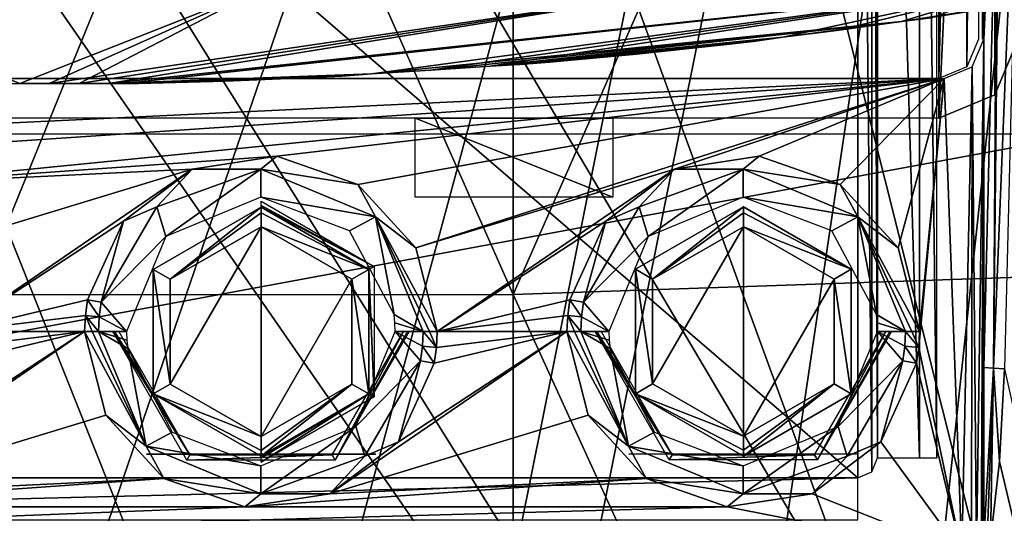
# Model space of a CAD drawing. Header units: millimetres. Extents: x -83 to 83, y -7 to 316.
# Tile 36 of 96: x 0 to 25, y 131 to 143. Entities that reach past the tile are written whole.
import ezdxf

# ---------------------------------------------------------------- set-up
doc = ezdxf.new("R2010")
doc.units = ezdxf.units.MM
doc.header["$LTSCALE"] = 81.481481
for name, color, linetype in [('181', 7, 'CONTINUOUS'), ('183', 7, 'CONTINUOUS'), ('209', 7, 'CONTINUOUS'), ('291', 7, 'CONTINUOUS'), ('292', 7, 'CONTINUOUS'), ('307', 7, 'CONTINUOUS'), ('308', 7, 'CONTINUOUS'), ('335', 7, 'CONTINUOUS'), ('356', 7, 'CONTINUOUS'), ('357', 7, 'CONTINUOUS'), ('363', 7, 'CONTINUOUS'), ('364', 7, 'CONTINUOUS'), ('365', 7, 'CONTINUOUS'), ('366', 7, 'CONTINUOUS'), ('367', 7, 'CONTINUOUS'), ('368', 7, 'CONTINUOUS'), ('369', 7, 'CONTINUOUS'), ('370', 7, 'CONTINUOUS'), ('371', 7, 'CONTINUOUS'), ('381', 7, 'CONTINUOUS'), ('390', 7, 'CONTINUOUS'), ('391', 7, 'CONTINUOUS'), ('393', 7, 'CONTINUOUS'), ('459', 7, 'CONTINUOUS'), ('477', 7, 'CONTINUOUS'), ('478', 7, 'CONTINUOUS'), ('479', 7, 'CONTINUOUS'), ('549', 7, 'CONTINUOUS'), ('550', 7, 'CONTINUOUS'), ('551', 7, 'CONTINUOUS'), ('552', 7, 'CONTINUOUS'), ('553', 7, 'CONTINUOUS'), ('554', 7, 'CONTINUOUS'), ('555', 7, 'CONTINUOUS'), ('556', 7, 'CONTINUOUS'), ('557', 7, 'CONTINUOUS'), ('558', 7, 'CONTINUOUS'), ('559', 7, 'CONTINUOUS'), ('560', 7, 'CONTINUOUS'), ('561', 7, 'CONTINUOUS'), ('562', 7, 'CONTINUOUS'), ('564', 7, 'CONTINUOUS'), ('566', 7, 'CONTINUOUS'), ('570', 7, 'CONTINUOUS'), ('575', 7, 'CONTINUOUS'), ('655', 7, 'CONTINUOUS'), ('656', 7, 'CONTINUOUS')]:
    doc.layers.add(name, color=color, linetype=linetype)

msp = doc.modelspace()

# ---------------------------------------------------------------- linework, layer by layer
at = {"layer": '181', "color": 7, "linetype": 'CONTINUOUS'}
for points in [[(32.5, 218.9, -83), (32.5, 108.9, -83), (-32.5, 218.9, -83), (32.5, 218.9, -83)], [(-32.5, 218.9, -83), (32.5, 108.9, -83), (6.218, 121.678, -83), (-32.5, 218.9, -83)], [(-0.518, 122.663, -83), (-32.5, 218.9, -83), (6.218, 121.678, -83), (-0.518, 122.663, -83)]]:
    msp.add_3dface(points, dxfattribs=at)
at = {"layer": '183', "color": 7, "linetype": 'CONTINUOUS'}
for points in [[(-32.5, 108.9, -81), (-7.194, 121.331, -81), (32.5, 218.9, -81), (-32.5, 108.9, -81)], [(-32.5, 218.9, -81), (-32.5, 108.9, -81), (32.5, 218.9, -81), (-32.5, 218.9, -81)], [(-7.194, 121.331, -81), (-0.518, 122.663, -81), (32.5, 218.9, -81), (-7.194, 121.331, -81)], [(-0.518, 122.663, -81), (6.218, 121.678, -81), (32.5, 218.9, -81), (-0.518, 122.663, -81)], [(6.218, 121.678, -81), (12.237, 118.489, -81), (32.5, 218.9, -81), (6.218, 121.678, -81)], [(12.237, 118.489, -81), (16.836, 113.465, -81), (32.5, 218.9, -81), (12.237, 118.489, -81)], [(32.5, 218.9, -81), (16.836, 113.465, -81), (32.5, 108.9, -81), (32.5, 218.9, -81)]]:
    msp.add_3dface(points, dxfattribs=at)
at = {"layer": '209', "color": 7, "linetype": 'CONTINUOUS'}
for points in [[(32.5, 218.9, 81), (32.5, 108.9, 81), (-32.5, 218.9, 81), (32.5, 218.9, 81)], [(-32.5, 218.9, 81), (32.5, 108.9, 81), (-25, 108.9, 81), (-32.5, 218.9, 81)]]:
    msp.add_3dface(points, dxfattribs=at)
at = {"layer": '291', "color": 3, "linetype": 'CONTINUOUS'}
for points in [[(-19.985, 108.843, -95), (31.977, 210.861, -95), (-31.986, 108.839, -95), (-19.985, 108.843, -95)], [(-31.986, 108.839, -95), (31.977, 210.861, -95), (-25.816, 191.341, -95), (-31.986, 108.839, -95)], [(20.018, 98.858, -95), (31.977, 210.861, -95), (-19.985, 108.843, -95), (20.018, 98.858, -95)], [(32.017, 98.863, -95), (31.977, 210.861, -95), (20.018, 98.858, -95), (32.017, 98.863, -95)]]:
    msp.add_3dface(points, dxfattribs=at)
at = {"layer": '292', "color": 3, "linetype": 'CONTINUOUS'}
for points in [[(5.968, 202.956, -96.6), (14.976, 210.855, -96.6), (32.017, 98.863, -96.6), (5.968, 202.956, -96.6)], [(32.017, 98.863, -96.6), (14.976, 210.855, -96.6), (31.977, 210.861, -96.6), (32.017, 98.863, -96.6)], [(-25.816, 191.341, -96.6), (-6.009, 202.951, -96.6), (32.017, 98.863, -96.6), (-25.816, 191.341, -96.6)], [(-6.009, 202.951, -96.6), (5.968, 202.956, -96.6), (32.017, 98.863, -96.6), (-6.009, 202.951, -96.6)], [(-32.016, 191.338, -96.6), (-25.816, 191.341, -96.6), (32.017, 98.863, -96.6), (-32.016, 191.338, -96.6)], [(-19.985, 108.843, -96.6), (-32.016, 191.338, -96.6), (32.017, 98.863, -96.6), (-19.985, 108.843, -96.6)]]:
    msp.add_3dface(points, dxfattribs=at)
at = {"layer": '307', "color": 7, "linetype": 'CONTINUOUS'}
for points in [[(3.205, 132.395, -96.6), (3.205, 132.395, -100.1), (9.005, 132.397, -100.1), (3.205, 132.395, -96.6)], [(9.005, 132.397, -96.6), (3.205, 132.395, -96.6), (9.005, 132.397, -100.1), (9.005, 132.397, -96.6)]]:
    msp.add_3dface(points, dxfattribs=at)
at = {"layer": '308', "color": 7, "linetype": 'CONTINUOUS'}
for points in [[(15.405, 132.399, -96.6), (15.405, 132.399, -100.1), (21.205, 132.401, -100.1), (15.405, 132.399, -96.6)], [(21.205, 132.401, -96.6), (15.405, 132.399, -96.6), (21.205, 132.401, -100.1), (21.205, 132.401, -96.6)]]:
    msp.add_3dface(points, dxfattribs=at)
at = {"layer": '335', "color": 7, "linetype": 'CONTINUOUS'}
for points in [[(24.91, 134.558, -107.008), (35.922, 85.18, -95.692), (24.779, 132.215, -106.913), (24.91, 134.558, -107.008)], [(24.779, 132.215, -106.913), (35.922, 85.18, -95.692), (24.554, 130.213, -106.862), (24.779, 132.215, -106.913)]]:
    msp.add_3dface(points, dxfattribs=at)
at = {"layer": '356', "color": 7, "linetype": 'CONTINUOUS'}
for points in [[(24.386, 169.537, -106.892), (24.82, 152.344, -107.326), (24.386, 142.9, -106.892), (24.386, 169.537, -106.892)], [(24.82, 152.344, -107.326), (24.386, 134.585, -106.892), (24.386, 142.9, -106.892), (24.82, 152.344, -107.326)]]:
    msp.add_3dface(points, dxfattribs=at)
at = {"layer": '357', "color": 7, "linetype": 'CONTINUOUS'}
for points in [[(24.878, 170.122, -107.275), (25.347, 152.326, -107.441), (24.628, 134.569, -107.026), (24.878, 170.122, -107.275)], [(24.82, 152.344, -107.326), (24.878, 170.122, -107.275), (24.628, 134.569, -107.026), (24.82, 152.344, -107.326)], [(24.386, 134.585, -106.892), (24.82, 152.344, -107.326), (24.628, 134.569, -107.026), (24.386, 134.585, -106.892)], [(25.347, 152.326, -107.441), (24.91, 134.558, -107.008), (24.628, 134.569, -107.026), (25.347, 152.326, -107.441)]]:
    msp.add_3dface(points, dxfattribs=at)
at = {"layer": '363', "color": 7, "linetype": 'CONTINUOUS'}
for points in [[(24.093, 142.193, -106.892), (24.386, 142.9, -106.892), (24.198, 129.9, -106.892), (24.093, 142.193, -106.892)], [(24.386, 142.9, -106.892), (24.319, 129.9, -106.892), (24.198, 129.9, -106.892), (24.386, 142.9, -106.892)], [(24.319, 129.9, -106.892), (24.386, 142.9, -106.892), (24.353, 130.072, -106.892), (24.319, 129.9, -106.892)], [(24.386, 142.9, -106.892), (24.386, 134.585, -106.892), (24.353, 130.072, -106.892), (24.386, 142.9, -106.892)], [(23.385, 141.9, -106.892), (24.093, 142.193, -106.892), (23.833, 129.9, -106.892), (23.385, 141.9, -106.892)], [(23.833, 129.9, -106.892), (24.093, 142.193, -106.892), (24.076, 129.9, -106.892), (23.833, 129.9, -106.892)], [(24.076, 129.9, -106.892), (24.093, 142.193, -106.892), (24.198, 129.9, -106.892), (24.076, 129.9, -106.892)], [(-23.385, 141.9, -106.892), (23.385, 141.9, -106.892), (-17.898, 139.939, -106.892), (-23.385, 141.9, -106.892)], [(23.385, 141.9, -106.892), (-5.698, 139.939, -106.892), (-17.898, 139.939, -106.892), (23.385, 141.9, -106.892)], [(-5.698, 139.939, -106.892), (23.385, 141.9, -106.892), (-3.648, 139.222, -106.892), (-5.698, 139.939, -106.892)], [(23.385, 141.9, -106.892), (6.502, 139.939, -106.892), (-3.648, 139.222, -106.892), (23.385, 141.9, -106.892)], [(6.502, 139.939, -106.892), (23.385, 141.9, -106.892), (8.552, 139.222, -106.892), (6.502, 139.939, -106.892)], [(8.552, 139.222, -106.892), (23.385, 141.9, -106.892), (10.022, 137.619, -106.892), (8.552, 139.222, -106.892)], [(10.022, 137.619, -106.892), (23.385, 141.9, -106.892), (16.558, 139.603, -106.892), (10.022, 137.619, -106.892)], [(16.558, 139.603, -106.892), (23.385, 141.9, -106.892), (18.702, 139.939, -106.892), (16.558, 139.603, -106.892)], [(18.702, 139.939, -106.892), (23.385, 141.9, -106.892), (20.752, 139.222, -106.892), (18.702, 139.939, -106.892)], [(20.752, 139.222, -106.892), (23.385, 141.9, -106.892), (22.222, 137.619, -106.892), (20.752, 139.222, -106.892)], [(22.222, 137.619, -106.892), (23.385, 141.9, -106.892), (22.758, 135.5, -106.892), (22.222, 137.619, -106.892)], [(23.385, 141.9, -106.892), (23.833, 129.9, -106.892), (22.739, 135.098, -106.892), (23.385, 141.9, -106.892)], [(22.758, 135.5, -106.892), (23.385, 141.9, -106.892), (22.739, 135.098, -106.892), (22.758, 135.5, -106.892)], [(6.502, 139.939, -106.892), (4.358, 139.603, -106.892), (-3.648, 139.222, -106.892), (6.502, 139.939, -106.892)], [(-3.648, 139.222, -106.892), (4.358, 139.603, -106.892), (-2.178, 137.619, -106.892), (-3.648, 139.222, -106.892)], [(-2.178, 137.619, -106.892), (4.358, 139.603, -106.892), (-1.642, 135.5, -106.892), (-2.178, 137.619, -106.892)], [(4.358, 139.603, -106.892), (2.623, 138.289, -106.892), (-1.642, 135.5, -106.892), (4.358, 139.603, -106.892)], [(10.558, 135.5, -106.892), (10.022, 137.619, -106.892), (16.558, 139.603, -106.892), (10.558, 135.5, -106.892)], [(14.823, 138.289, -106.892), (10.558, 135.5, -106.892), (16.558, 139.603, -106.892), (14.823, 138.289, -106.892)], [(2.623, 138.289, -106.892), (1.715, 136.301, -106.892), (-1.642, 135.5, -106.892), (2.623, 138.289, -106.892)], [(13.915, 136.301, -106.892), (10.558, 135.5, -106.892), (14.823, 138.289, -106.892), (13.915, 136.301, -106.892)], [(1.715, 136.301, -106.892), (1.661, 135.902, -106.892), (-1.642, 135.5, -106.892), (1.715, 136.301, -106.892)], [(13.861, 135.902, -106.892), (10.558, 135.5, -106.892), (13.915, 136.301, -106.892), (13.861, 135.902, -106.892)], [(1.661, 135.902, -106.892), (1.642, 135.5, -106.892), (-1.642, 135.5, -106.892), (1.661, 135.902, -106.892)], [(13.842, 135.5, -106.892), (10.558, 135.5, -106.892), (13.861, 135.902, -106.892), (13.842, 135.5, -106.892)], [(1.642, 135.5, -106.892), (2.178, 133.381, -106.892), (-4.358, 131.397, -106.892), (1.642, 135.5, -106.892)], [(-2.623, 132.711, -106.892), (1.642, 135.5, -106.892), (-4.358, 131.397, -106.892), (-2.623, 132.711, -106.892)], [(-1.715, 134.699, -106.892), (1.642, 135.5, -106.892), (-2.623, 132.711, -106.892), (-1.715, 134.699, -106.892)], [(-1.661, 135.098, -106.892), (1.642, 135.5, -106.892), (-1.715, 134.699, -106.892), (-1.661, 135.098, -106.892)], [(-1.642, 135.5, -106.892), (1.642, 135.5, -106.892), (-1.661, 135.098, -106.892), (-1.642, 135.5, -106.892)], [(7.842, 131.397, -106.892), (9.577, 132.711, -106.892), (13.842, 135.5, -106.892), (7.842, 131.397, -106.892)], [(7.842, 131.397, -106.892), (13.842, 135.5, -106.892), (14.378, 133.381, -106.892), (7.842, 131.397, -106.892)], [(9.577, 132.711, -106.892), (10.485, 134.699, -106.892), (13.842, 135.5, -106.892), (9.577, 132.711, -106.892)], [(10.485, 134.699, -106.892), (10.539, 135.098, -106.892), (13.842, 135.5, -106.892), (10.485, 134.699, -106.892)], [(10.539, 135.098, -106.892), (10.558, 135.5, -106.892), (13.842, 135.5, -106.892), (10.539, 135.098, -106.892)], [(22.739, 135.098, -106.892), (23.833, 129.9, -106.892), (22.685, 134.699, -106.892), (22.739, 135.098, -106.892)], [(22.685, 134.699, -106.892), (23.833, 129.9, -106.892), (21.777, 132.711, -106.892), (22.685, 134.699, -106.892)], [(24.353, 130.072, -106.892), (24.386, 134.585, -106.892), (24.386, 130.245, -106.892), (24.353, 130.072, -106.892)], [(2.178, 133.381, -106.892), (3.648, 131.778, -106.892), (-4.358, 131.397, -106.892), (2.178, 133.381, -106.892)], [(15.848, 131.778, -106.892), (7.842, 131.397, -106.892), (14.378, 133.381, -106.892), (15.848, 131.778, -106.892)], [(21.777, 132.711, -106.892), (23.833, 129.9, -106.892), (20.042, 131.397, -106.892), (21.777, 132.711, -106.892)], [(3.648, 131.778, -106.892), (5.698, 131.061, -106.892), (-6.502, 131.061, -106.892), (3.648, 131.778, -106.892)], [(-4.358, 131.397, -106.892), (3.648, 131.778, -106.892), (-6.502, 131.061, -106.892), (-4.358, 131.397, -106.892)], [(5.698, 131.061, -106.892), (7.842, 131.397, -106.892), (15.848, 131.778, -106.892), (5.698, 131.061, -106.892)], [(17.898, 131.061, -106.892), (5.698, 131.061, -106.892), (15.848, 131.778, -106.892), (17.898, 131.061, -106.892)], [(20.042, 131.397, -106.892), (23.833, 129.9, -106.892), (17.898, 131.061, -106.892), (20.042, 131.397, -106.892)], [(23.833, 129.9, -106.892), (-23.833, 129.9, -106.892), (17.898, 131.061, -106.892), (23.833, 129.9, -106.892)], [(5.698, 131.061, -106.892), (-23.833, 129.9, -106.892), (-6.502, 131.061, -106.892), (5.698, 131.061, -106.892)], [(-23.833, 129.9, -106.892), (5.698, 131.061, -106.892), (17.898, 131.061, -106.892), (-23.833, 129.9, -106.892)]]:
    msp.add_3dface(points, dxfattribs=at)
at = {"layer": '364', "color": 7, "linetype": 'CONTINUOUS'}
for points in [[(16.558, 139.603, -106.892), (18.702, 139.939, -106.892), (18.3, 139.604, -106.745), (16.558, 139.603, -106.892)], [(18.702, 139.939, -106.892), (20.752, 139.222, -106.892), (18.3, 139.604, -106.745), (18.702, 139.939, -106.892)], [(14.823, 138.289, -106.892), (16.558, 139.603, -106.892), (15.672, 138.652, -106.745), (14.823, 138.289, -106.892)], [(15.672, 138.652, -106.745), (16.558, 139.603, -106.892), (18.3, 139.604, -106.745), (15.672, 138.652, -106.745)], [(18.3, 139.604, -106.745), (20.752, 139.222, -106.892), (21.202, 138.402, -106.745), (18.3, 139.604, -106.745)], [(20.752, 139.222, -106.892), (22.222, 137.619, -106.892), (21.202, 138.402, -106.745), (20.752, 139.222, -106.892)], [(14.263, 136.238, -106.745), (14.823, 138.289, -106.892), (15.672, 138.652, -106.745), (14.263, 136.238, -106.745)], [(13.915, 136.301, -106.892), (14.823, 138.289, -106.892), (14.263, 136.238, -106.745), (13.915, 136.301, -106.892)], [(22.222, 137.619, -106.892), (22.758, 135.5, -106.892), (21.202, 138.402, -106.745), (22.222, 137.619, -106.892)], [(21.202, 138.402, -106.745), (22.758, 135.5, -106.892), (22.566, 135.5, -106.854), (21.202, 138.402, -106.745)], [(22.404, 135.5, -106.745), (21.202, 138.402, -106.745), (22.566, 135.5, -106.854), (22.404, 135.5, -106.745)], [(13.861, 135.902, -106.892), (13.915, 136.301, -106.892), (14.213, 135.87, -106.745), (13.861, 135.902, -106.892)], [(14.213, 135.87, -106.745), (13.915, 136.301, -106.892), (14.263, 136.238, -106.745), (14.213, 135.87, -106.745)], [(13.842, 135.5, -106.892), (13.861, 135.902, -106.892), (14.034, 135.5, -106.854), (13.842, 135.5, -106.892)], [(14.034, 135.5, -106.854), (13.861, 135.902, -106.892), (14.196, 135.5, -106.745), (14.034, 135.5, -106.854)], [(14.196, 135.5, -106.745), (13.861, 135.902, -106.892), (14.213, 135.87, -106.745), (14.196, 135.5, -106.745)]]:
    msp.add_3dface(points, dxfattribs=at)
at = {"layer": '365', "color": 7, "linetype": 'CONTINUOUS'}
for points in [[(14.378, 133.381, -106.892), (13.842, 135.5, -106.892), (15.398, 132.598, -106.745), (14.378, 133.381, -106.892)], [(13.842, 135.5, -106.892), (14.034, 135.5, -106.854), (15.398, 132.598, -106.745), (13.842, 135.5, -106.892)], [(14.034, 135.5, -106.854), (14.196, 135.5, -106.745), (15.398, 132.598, -106.745), (14.034, 135.5, -106.854)], [(22.404, 135.5, -106.745), (22.739, 135.098, -106.892), (22.387, 135.13, -106.745), (22.404, 135.5, -106.745)], [(22.739, 135.098, -106.892), (22.404, 135.5, -106.745), (22.566, 135.5, -106.854), (22.739, 135.098, -106.892)], [(22.758, 135.5, -106.892), (22.739, 135.098, -106.892), (22.566, 135.5, -106.854), (22.758, 135.5, -106.892)], [(22.387, 135.13, -106.745), (22.685, 134.699, -106.892), (22.337, 134.762, -106.745), (22.387, 135.13, -106.745)], [(22.739, 135.098, -106.892), (22.685, 134.699, -106.892), (22.387, 135.13, -106.745), (22.739, 135.098, -106.892)], [(22.337, 134.762, -106.745), (21.777, 132.711, -106.892), (20.928, 132.348, -106.745), (22.337, 134.762, -106.745)], [(22.685, 134.699, -106.892), (21.777, 132.711, -106.892), (22.337, 134.762, -106.745), (22.685, 134.699, -106.892)], [(15.848, 131.778, -106.892), (14.378, 133.381, -106.892), (15.398, 132.598, -106.745), (15.848, 131.778, -106.892)], [(18.3, 131.396, -106.745), (15.848, 131.778, -106.892), (15.398, 132.598, -106.745), (18.3, 131.396, -106.745)], [(21.777, 132.711, -106.892), (20.042, 131.397, -106.892), (20.928, 132.348, -106.745), (21.777, 132.711, -106.892)], [(20.928, 132.348, -106.745), (20.042, 131.397, -106.892), (18.3, 131.396, -106.745), (20.928, 132.348, -106.745)], [(17.898, 131.061, -106.892), (15.848, 131.778, -106.892), (18.3, 131.396, -106.745), (17.898, 131.061, -106.892)], [(20.042, 131.397, -106.892), (17.898, 131.061, -106.892), (18.3, 131.396, -106.745), (20.042, 131.397, -106.892)]]:
    msp.add_3dface(points, dxfattribs=at)
at = {"layer": '366', "color": 7, "linetype": 'CONTINUOUS'}
for points in [[(15.398, 132.598, -106.745), (14.196, 135.5, -106.745), (14.931, 135.069, -106.038), (15.398, 132.598, -106.745)], [(14.931, 135.069, -106.038), (14.196, 135.5, -106.745), (14.91, 135.284, -106.038), (14.931, 135.069, -106.038)], [(14.91, 135.284, -106.038), (14.196, 135.5, -106.745), (14.904, 135.5, -106.038), (14.91, 135.284, -106.038)], [(21.696, 135.5, -106.038), (22.337, 134.762, -106.745), (20.702, 133.098, -106.038), (21.696, 135.5, -106.038)], [(22.404, 135.5, -106.745), (22.387, 135.13, -106.745), (21.696, 135.5, -106.038), (22.404, 135.5, -106.745)], [(22.387, 135.13, -106.745), (22.337, 134.762, -106.745), (21.696, 135.5, -106.038), (22.387, 135.13, -106.745)], [(16.056, 132.95, -106.038), (15.398, 132.598, -106.745), (14.931, 135.069, -106.038), (16.056, 132.95, -106.038)], [(22.337, 134.762, -106.745), (20.928, 132.348, -106.745), (20.702, 133.098, -106.038), (22.337, 134.762, -106.745)], [(20.928, 132.348, -106.745), (18.3, 131.396, -106.745), (20.702, 133.098, -106.038), (20.928, 132.348, -106.745)], [(18.3, 131.396, -106.745), (18.3, 132.104, -106.038), (20.702, 133.098, -106.038), (18.3, 131.396, -106.745)], [(18.3, 132.104, -106.038), (15.398, 132.598, -106.745), (16.056, 132.95, -106.038), (18.3, 132.104, -106.038)], [(18.3, 131.396, -106.745), (15.398, 132.598, -106.745), (18.3, 132.104, -106.038), (18.3, 131.396, -106.745)]]:
    msp.add_3dface(points, dxfattribs=at)
at = {"layer": '367', "color": 7, "linetype": 'CONTINUOUS'}
for points in [[(3.472, 138.652, -106.745), (6.1, 139.604, -106.745), (3.698, 137.902, -106.038), (3.472, 138.652, -106.745)], [(6.1, 139.604, -106.745), (6.1, 138.896, -106.038), (3.698, 137.902, -106.038), (6.1, 139.604, -106.745)], [(9.002, 138.402, -106.745), (6.1, 138.896, -106.038), (6.1, 139.604, -106.745), (9.002, 138.402, -106.745)], [(8.344, 138.05, -106.038), (6.1, 138.896, -106.038), (9.002, 138.402, -106.745), (8.344, 138.05, -106.038)], [(2.063, 136.238, -106.745), (3.472, 138.652, -106.745), (3.698, 137.902, -106.038), (2.063, 136.238, -106.745)], [(9.469, 135.931, -106.038), (8.344, 138.05, -106.038), (9.002, 138.402, -106.745), (9.469, 135.931, -106.038)], [(10.204, 135.5, -106.745), (9.469, 135.931, -106.038), (9.002, 138.402, -106.745), (10.204, 135.5, -106.745)], [(2.704, 135.5, -106.038), (2.063, 136.238, -106.745), (3.698, 137.902, -106.038), (2.704, 135.5, -106.038)], [(2.013, 135.87, -106.745), (2.063, 136.238, -106.745), (2.704, 135.5, -106.038), (2.013, 135.87, -106.745)], [(1.996, 135.5, -106.745), (2.013, 135.87, -106.745), (2.704, 135.5, -106.038), (1.996, 135.5, -106.745)], [(9.49, 135.716, -106.038), (9.469, 135.931, -106.038), (10.204, 135.5, -106.745), (9.49, 135.716, -106.038)], [(9.496, 135.5, -106.038), (9.49, 135.716, -106.038), (10.204, 135.5, -106.745), (9.496, 135.5, -106.038)]]:
    msp.add_3dface(points, dxfattribs=at)
at = {"layer": '368', "color": 7, "linetype": 'CONTINUOUS'}
for points in [[(1.996, 135.5, -106.745), (2.704, 135.5, -106.038), (2.71, 135.284, -106.038), (1.996, 135.5, -106.745)], [(2.731, 135.069, -106.038), (1.996, 135.5, -106.745), (2.71, 135.284, -106.038), (2.731, 135.069, -106.038)], [(1.996, 135.5, -106.745), (2.731, 135.069, -106.038), (3.198, 132.598, -106.745), (1.996, 135.5, -106.745)], [(9.496, 135.5, -106.038), (10.137, 134.762, -106.745), (8.502, 133.098, -106.038), (9.496, 135.5, -106.038)], [(9.496, 135.5, -106.038), (10.204, 135.5, -106.745), (10.187, 135.13, -106.745), (9.496, 135.5, -106.038)], [(10.137, 134.762, -106.745), (9.496, 135.5, -106.038), (10.187, 135.13, -106.745), (10.137, 134.762, -106.745)], [(2.731, 135.069, -106.038), (3.856, 132.95, -106.038), (3.198, 132.598, -106.745), (2.731, 135.069, -106.038)], [(10.137, 134.762, -106.745), (8.728, 132.348, -106.745), (8.502, 133.098, -106.038), (10.137, 134.762, -106.745)], [(6.1, 131.396, -106.745), (6.1, 132.104, -106.038), (8.502, 133.098, -106.038), (6.1, 131.396, -106.745)], [(8.728, 132.348, -106.745), (6.1, 131.396, -106.745), (8.502, 133.098, -106.038), (8.728, 132.348, -106.745)], [(3.856, 132.95, -106.038), (6.1, 132.104, -106.038), (3.198, 132.598, -106.745), (3.856, 132.95, -106.038)], [(3.198, 132.598, -106.745), (6.1, 132.104, -106.038), (6.1, 131.396, -106.745), (3.198, 132.598, -106.745)]]:
    msp.add_3dface(points, dxfattribs=at)
at = {"layer": '369', "color": 7, "linetype": 'CONTINUOUS'}
for points in [[(2.178, 133.381, -106.892), (1.642, 135.5, -106.892), (3.198, 132.598, -106.745), (2.178, 133.381, -106.892)], [(3.198, 132.598, -106.745), (1.642, 135.5, -106.892), (1.834, 135.5, -106.854), (3.198, 132.598, -106.745)], [(1.996, 135.5, -106.745), (3.198, 132.598, -106.745), (1.834, 135.5, -106.854), (1.996, 135.5, -106.745)], [(10.204, 135.5, -106.745), (10.539, 135.098, -106.892), (10.187, 135.13, -106.745), (10.204, 135.5, -106.745)], [(10.539, 135.098, -106.892), (10.204, 135.5, -106.745), (10.366, 135.5, -106.854), (10.539, 135.098, -106.892)], [(10.558, 135.5, -106.892), (10.539, 135.098, -106.892), (10.366, 135.5, -106.854), (10.558, 135.5, -106.892)], [(10.485, 134.699, -106.892), (10.137, 134.762, -106.745), (10.187, 135.13, -106.745), (10.485, 134.699, -106.892)], [(10.539, 135.098, -106.892), (10.485, 134.699, -106.892), (10.187, 135.13, -106.745), (10.539, 135.098, -106.892)], [(9.577, 132.711, -106.892), (8.728, 132.348, -106.745), (10.137, 134.762, -106.745), (9.577, 132.711, -106.892)], [(10.485, 134.699, -106.892), (9.577, 132.711, -106.892), (10.137, 134.762, -106.745), (10.485, 134.699, -106.892)], [(3.648, 131.778, -106.892), (2.178, 133.381, -106.892), (3.198, 132.598, -106.745), (3.648, 131.778, -106.892)], [(3.648, 131.778, -106.892), (3.198, 132.598, -106.745), (6.1, 131.396, -106.745), (3.648, 131.778, -106.892)], [(9.577, 132.711, -106.892), (7.842, 131.397, -106.892), (8.728, 132.348, -106.745), (9.577, 132.711, -106.892)], [(7.842, 131.397, -106.892), (6.1, 131.396, -106.745), (8.728, 132.348, -106.745), (7.842, 131.397, -106.892)], [(5.698, 131.061, -106.892), (3.648, 131.778, -106.892), (6.1, 131.396, -106.745), (5.698, 131.061, -106.892)], [(7.842, 131.397, -106.892), (5.698, 131.061, -106.892), (6.1, 131.396, -106.745), (7.842, 131.397, -106.892)]]:
    msp.add_3dface(points, dxfattribs=at)
at = {"layer": '370', "color": 7, "linetype": 'CONTINUOUS'}
for points in [[(4.358, 139.603, -106.892), (6.502, 139.939, -106.892), (6.1, 139.604, -106.745), (4.358, 139.603, -106.892)], [(6.502, 139.939, -106.892), (8.552, 139.222, -106.892), (6.1, 139.604, -106.745), (6.502, 139.939, -106.892)], [(2.623, 138.289, -106.892), (4.358, 139.603, -106.892), (3.472, 138.652, -106.745), (2.623, 138.289, -106.892)], [(4.358, 139.603, -106.892), (6.1, 139.604, -106.745), (3.472, 138.652, -106.745), (4.358, 139.603, -106.892)], [(8.552, 139.222, -106.892), (9.002, 138.402, -106.745), (6.1, 139.604, -106.745), (8.552, 139.222, -106.892)], [(8.552, 139.222, -106.892), (10.022, 137.619, -106.892), (9.002, 138.402, -106.745), (8.552, 139.222, -106.892)], [(2.623, 138.289, -106.892), (3.472, 138.652, -106.745), (2.063, 136.238, -106.745), (2.623, 138.289, -106.892)], [(1.715, 136.301, -106.892), (2.623, 138.289, -106.892), (2.063, 136.238, -106.745), (1.715, 136.301, -106.892)], [(10.022, 137.619, -106.892), (10.558, 135.5, -106.892), (9.002, 138.402, -106.745), (10.022, 137.619, -106.892)], [(9.002, 138.402, -106.745), (10.558, 135.5, -106.892), (10.366, 135.5, -106.854), (9.002, 138.402, -106.745)], [(10.204, 135.5, -106.745), (9.002, 138.402, -106.745), (10.366, 135.5, -106.854), (10.204, 135.5, -106.745)], [(1.661, 135.902, -106.892), (1.715, 136.301, -106.892), (2.013, 135.87, -106.745), (1.661, 135.902, -106.892)], [(1.715, 136.301, -106.892), (2.063, 136.238, -106.745), (2.013, 135.87, -106.745), (1.715, 136.301, -106.892)], [(1.642, 135.5, -106.892), (1.661, 135.902, -106.892), (1.834, 135.5, -106.854), (1.642, 135.5, -106.892)], [(1.661, 135.902, -106.892), (2.013, 135.87, -106.745), (1.996, 135.5, -106.745), (1.661, 135.902, -106.892)], [(1.661, 135.902, -106.892), (1.996, 135.5, -106.745), (1.834, 135.5, -106.854), (1.661, 135.902, -106.892)]]:
    msp.add_3dface(points, dxfattribs=at)
at = {"layer": '371', "color": 7, "linetype": 'CONTINUOUS'}
for points in [[(15.672, 138.652, -106.745), (18.3, 139.604, -106.745), (15.898, 137.902, -106.038), (15.672, 138.652, -106.745)], [(18.3, 139.604, -106.745), (18.3, 138.896, -106.038), (15.898, 137.902, -106.038), (18.3, 139.604, -106.745)], [(18.3, 139.604, -106.745), (21.202, 138.402, -106.745), (18.3, 138.896, -106.038), (18.3, 139.604, -106.745)], [(18.3, 138.896, -106.038), (21.202, 138.402, -106.745), (20.544, 138.05, -106.038), (18.3, 138.896, -106.038)], [(14.263, 136.238, -106.745), (15.672, 138.652, -106.745), (15.898, 137.902, -106.038), (14.263, 136.238, -106.745)], [(20.544, 138.05, -106.038), (21.202, 138.402, -106.745), (21.669, 135.931, -106.038), (20.544, 138.05, -106.038)], [(21.202, 138.402, -106.745), (22.404, 135.5, -106.745), (21.669, 135.931, -106.038), (21.202, 138.402, -106.745)], [(14.904, 135.5, -106.038), (14.263, 136.238, -106.745), (15.898, 137.902, -106.038), (14.904, 135.5, -106.038)], [(14.213, 135.87, -106.745), (14.263, 136.238, -106.745), (14.904, 135.5, -106.038), (14.213, 135.87, -106.745)], [(14.196, 135.5, -106.745), (14.213, 135.87, -106.745), (14.904, 135.5, -106.038), (14.196, 135.5, -106.745)], [(21.669, 135.931, -106.038), (22.404, 135.5, -106.745), (21.69, 135.716, -106.038), (21.669, 135.931, -106.038)], [(22.404, 135.5, -106.745), (21.696, 135.5, -106.038), (21.69, 135.716, -106.038), (22.404, 135.5, -106.745)]]:
    msp.add_3dface(points, dxfattribs=at)
at = {"layer": '381', "color": 7, "linetype": 'CONTINUOUS'}
for points in [[(24.386, 134.585, -106.892), (24.628, 134.569, -107.026), (24.386, 130.245, -106.892), (24.386, 134.585, -106.892)], [(24.386, 130.245, -106.892), (24.628, 134.569, -107.026), (24.471, 130.229, -106.885), (24.386, 130.245, -106.892)], [(24.628, 134.569, -107.026), (24.554, 130.213, -106.862), (24.471, 130.229, -106.885), (24.628, 134.569, -107.026)], [(24.779, 132.215, -106.913), (24.554, 130.213, -106.862), (24.628, 134.569, -107.026), (24.779, 132.215, -106.913)], [(24.91, 134.558, -107.008), (24.779, 132.215, -106.913), (24.628, 134.569, -107.026), (24.91, 134.558, -107.008)]]:
    msp.add_3dface(points, dxfattribs=at)
at = {"layer": '390', "color": 7, "linetype": 'CONTINUOUS'}
for points in [[(24.386, 169.537, -106.892), (24.386, 142.9, -106.892), (24.355, 169.505, -106), (24.386, 169.537, -106.892)], [(24.355, 169.505, -106), (24.386, 142.9, -106.892), (24.355, 142.9, -106), (24.355, 169.505, -106)]]:
    msp.add_3dface(points, dxfattribs=at)
at = {"layer": '391', "linetype": 'CONTINUOUS'}
for points in [[(-6.794, 101.303, -92), (-29.264, 213.014, -92), (6.794, 101.303, -92), (-6.794, 101.303, -92)], [(6.794, 101.303, -92), (-29.264, 213.014, -92), (29.264, 213.014, -92), (6.794, 101.303, -92)]]:
    msp.add_3dface(points, dxfattribs=at)
at = {"layer": '393', "linetype": 'CONTINUOUS'}
for points in [[(6.794, 101.303, -92), (29.264, 213.014, -92), (6.794, 101.303, -86), (6.794, 101.303, -92)], [(29.264, 213.014, -92), (29.264, 213.014, -86), (6.794, 101.303, -86), (29.264, 213.014, -92)]]:
    msp.add_3dface(points, dxfattribs=at)
at = {"layer": '459', "color": 7, "linetype": 'CONTINUOUS'}
for points in [[(12.482, 136.432, 110.421), (12.482, 192.753, 109.117), (-12.458, 192.753, 109.121), (12.482, 136.432, 110.421)], [(-12.458, 136.429, 110.425), (12.482, 136.432, 110.421), (-12.458, 192.753, 109.121), (-12.458, 136.429, 110.425)], [(12.482, 192.753, 109.117), (12.482, 136.432, 110.421), (35.922, 189.666, 100.998), (12.482, 192.753, 109.117)], [(35.922, 189.666, 100.998), (12.482, 136.432, 110.421), (35.922, 137.236, 102.076), (35.922, 189.666, 100.998)], [(12.482, 136.432, 110.421), (35.922, 85.18, 95.692), (35.922, 137.236, 102.076), (12.482, 136.432, 110.421)], [(12.484, 80.346, 103.264), (12.482, 136.432, 110.421), (-12.458, 136.429, 110.425), (12.484, 80.346, 103.264)], [(-12.453, 80.342, 103.269), (12.484, 80.346, 103.264), (-12.458, 136.429, 110.425), (-12.453, 80.342, 103.269)], [(12.484, 80.346, 103.264), (35.922, 85.18, 95.692), (12.482, 136.432, 110.421), (12.484, 80.346, 103.264)]]:
    msp.add_3dface(points, dxfattribs=at)
at = {"layer": '477', "color": 7, "linetype": 'CONTINUOUS'}
for points in [[(21.2, 168.4, 108.792), (-21.3, 168.4, 108.792), (21.2, 131.8, 108.792), (21.2, 168.4, 108.792)], [(21.2, 131.8, 108.792), (-21.3, 168.4, 108.792), (-21.3, 131.8, 108.792), (21.2, 131.8, 108.792)], [(21.553, 168.253, 108.792), (21.2, 168.4, 108.792), (21.553, 131.947, 108.792), (21.553, 168.253, 108.792)], [(21.553, 131.947, 108.792), (21.2, 168.4, 108.792), (21.2, 131.8, 108.792), (21.553, 131.947, 108.792)], [(21.7, 167.9, 108.792), (21.553, 168.253, 108.792), (21.7, 132.3, 108.792), (21.7, 167.9, 108.792)], [(21.7, 132.3, 108.792), (21.553, 168.253, 108.792), (21.553, 131.947, 108.792), (21.7, 132.3, 108.792)]]:
    msp.add_3dface(points, dxfattribs=at)
at = {"layer": '478', "color": 7, "linetype": 'CONTINUOUS'}
for points in [[(21.7, 167.9, 108.792), (21.7, 132.3, 108.792), (22.761, 132.3, 108.353), (21.7, 167.9, 108.792)], [(22.761, 167.9, 108.353), (21.7, 167.9, 108.792), (22.761, 132.3, 108.353), (22.761, 167.9, 108.353)], [(23.2, 167.9, 107.292), (22.761, 167.9, 108.353), (23.2, 132.3, 107.292), (23.2, 167.9, 107.292)], [(23.2, 132.3, 107.292), (22.761, 167.9, 108.353), (22.761, 132.3, 108.353), (23.2, 132.3, 107.292)]]:
    msp.add_3dface(points, dxfattribs=at)
at = {"layer": '479', "color": 7, "linetype": 'CONTINUOUS'}
for points in [[(21.2, 131.8, 108.792), (-21.3, 131.8, 108.792), (-21.3, 130.739, 108.353), (21.2, 131.8, 108.792)], [(21.2, 130.739, 108.353), (21.2, 131.8, 108.792), (-21.3, 130.739, 108.353), (21.2, 130.739, 108.353)]]:
    msp.add_3dface(points, dxfattribs=at)
at = {"layer": '549', "linetype": 'CONTINUOUS'}
for points in [[(3.809, 136.82, -107.3), (6.104, 138.146, -107.3), (3.809, 134.171, -107.3), (3.809, 136.82, -107.3)], [(3.809, 134.171, -107.3), (6.104, 138.146, -107.3), (6.104, 132.846, -107.3), (3.809, 134.171, -107.3)], [(6.104, 132.846, -107.3), (6.104, 138.146, -107.3), (8.399, 136.82, -107.3), (6.104, 132.846, -107.3)], [(8.399, 134.171, -107.3), (6.104, 132.846, -107.3), (8.399, 136.82, -107.3), (8.399, 134.171, -107.3)]]:
    msp.add_3dface(points, dxfattribs=at)
at = {"layer": '550', "linetype": 'CONTINUOUS'}
for points in [[(6.104, 138.646, -106.8), (3.376, 137.071, -106.8), (6.104, 138.646, -104.05), (6.104, 138.646, -106.8)], [(6.104, 138.646, -104.05), (3.376, 137.071, -106.8), (3.376, 137.071, -104.05), (6.104, 138.646, -104.05)], [(3.376, 137.071, -106.8), (3.376, 133.921, -106.8), (3.376, 137.071, -104.05), (3.376, 137.071, -106.8)], [(3.376, 137.071, -104.05), (3.376, 133.921, -106.8), (3.376, 133.921, -104.05), (3.376, 137.071, -104.05)], [(3.376, 133.921, -106.8), (6.104, 132.346, -106.8), (3.376, 133.921, -104.05), (3.376, 133.921, -106.8)], [(3.376, 133.921, -104.05), (6.104, 132.346, -106.8), (6.104, 132.346, -104.05), (3.376, 133.921, -104.05)]]:
    msp.add_3dface(points, dxfattribs=at)
at = {"layer": '551', "linetype": 'CONTINUOUS'}
for points in [[(6.104, 138.646, -106.8), (6.104, 138.646, -104.05), (8.832, 137.071, -104.05), (6.104, 138.646, -106.8)], [(8.832, 137.071, -106.8), (6.104, 138.646, -106.8), (8.832, 137.071, -104.05), (8.832, 137.071, -106.8)], [(8.832, 133.921, -106.8), (8.832, 137.071, -106.8), (8.832, 133.921, -104.05), (8.832, 133.921, -106.8)], [(8.832, 133.921, -104.05), (8.832, 137.071, -106.8), (8.832, 137.071, -104.05), (8.832, 133.921, -104.05)], [(6.104, 132.346, -104.05), (6.104, 132.346, -106.8), (8.832, 133.921, -106.8), (6.104, 132.346, -104.05)], [(6.104, 132.346, -104.05), (8.832, 133.921, -106.8), (8.832, 133.921, -104.05), (6.104, 132.346, -104.05)]]:
    msp.add_3dface(points, dxfattribs=at)
at = {"layer": '552', "linetype": 'CONTINUOUS'}
for points in [[(6.104, 138.69, -103.944), (6.104, 138.796, -103.9), (8.962, 137.146, -103.9), (6.104, 138.69, -103.944)], [(6.104, 138.646, -104.05), (6.104, 138.69, -103.944), (8.962, 137.146, -103.9), (6.104, 138.646, -104.05)], [(8.832, 137.071, -104.05), (6.104, 138.646, -104.05), (8.962, 137.146, -103.9), (8.832, 137.071, -104.05)], [(8.962, 133.846, -103.9), (8.832, 137.071, -104.05), (8.962, 137.146, -103.9), (8.962, 133.846, -103.9)], [(8.832, 133.921, -104.05), (8.832, 137.071, -104.05), (8.962, 133.846, -103.9), (8.832, 133.921, -104.05)], [(6.104, 132.346, -104.05), (8.832, 133.921, -104.05), (6.104, 132.302, -103.944), (6.104, 132.346, -104.05)], [(6.104, 132.302, -103.944), (8.832, 133.921, -104.05), (6.104, 132.196, -103.9), (6.104, 132.302, -103.944)], [(6.104, 132.196, -103.9), (8.832, 133.921, -104.05), (8.962, 133.846, -103.9), (6.104, 132.196, -103.9)]]:
    msp.add_3dface(points, dxfattribs=at)
at = {"layer": '553', "linetype": 'CONTINUOUS'}
for points in [[(3.809, 136.82, -107.3), (3.376, 137.071, -106.8), (6.104, 138.646, -106.8), (3.809, 136.82, -107.3)], [(3.809, 136.82, -107.3), (6.104, 138.646, -106.8), (6.104, 138.499, -107.154), (3.809, 136.82, -107.3)], [(6.104, 138.146, -107.3), (3.809, 136.82, -107.3), (6.104, 138.499, -107.154), (6.104, 138.146, -107.3)], [(3.809, 136.82, -107.3), (3.809, 134.171, -107.3), (3.376, 137.071, -106.8), (3.809, 136.82, -107.3)], [(3.809, 134.171, -107.3), (3.376, 133.921, -106.8), (3.376, 137.071, -106.8), (3.809, 134.171, -107.3)], [(3.809, 134.171, -107.3), (6.104, 132.846, -107.3), (3.376, 133.921, -106.8), (3.809, 134.171, -107.3)], [(3.376, 133.921, -106.8), (6.104, 132.846, -107.3), (6.104, 132.492, -107.154), (3.376, 133.921, -106.8)], [(6.104, 132.346, -106.8), (3.376, 133.921, -106.8), (6.104, 132.492, -107.154), (6.104, 132.346, -106.8)]]:
    msp.add_3dface(points, dxfattribs=at)
at = {"layer": '554', "linetype": 'CONTINUOUS'}
for points in [[(6.104, 138.646, -106.8), (8.832, 137.071, -106.8), (6.104, 138.499, -107.154), (6.104, 138.646, -106.8)], [(8.832, 137.071, -106.8), (6.104, 138.146, -107.3), (6.104, 138.499, -107.154), (8.832, 137.071, -106.8)], [(8.399, 136.82, -107.3), (6.104, 138.146, -107.3), (8.832, 137.071, -106.8), (8.399, 136.82, -107.3)], [(8.399, 136.82, -107.3), (8.832, 137.071, -106.8), (8.832, 133.921, -106.8), (8.399, 136.82, -107.3)], [(8.399, 134.171, -107.3), (8.399, 136.82, -107.3), (8.832, 133.921, -106.8), (8.399, 134.171, -107.3)], [(6.104, 132.846, -107.3), (8.399, 134.171, -107.3), (6.104, 132.492, -107.154), (6.104, 132.846, -107.3)], [(6.104, 132.346, -106.8), (8.399, 134.171, -107.3), (8.832, 133.921, -106.8), (6.104, 132.346, -106.8)], [(8.399, 134.171, -107.3), (6.104, 132.346, -106.8), (6.104, 132.492, -107.154), (8.399, 134.171, -107.3)]]:
    msp.add_3dface(points, dxfattribs=at)
at = {"layer": '555', "linetype": 'CONTINUOUS'}
for points in [[(2.398, 135.496, -103.856), (4.304, 132.378, -103.9), (2.354, 135.496, -103.75), (2.398, 135.496, -103.856)], [(2.354, 135.496, -103.75), (4.304, 132.378, -103.9), (4.229, 132.248, -103.75), (2.354, 135.496, -103.75)], [(2.504, 135.496, -103.9), (4.304, 132.378, -103.9), (2.398, 135.496, -103.856), (2.504, 135.496, -103.9)], [(7.904, 132.378, -103.9), (9.704, 135.496, -103.9), (7.979, 132.248, -103.75), (7.904, 132.378, -103.9)], [(7.979, 132.248, -103.75), (9.704, 135.496, -103.9), (9.81, 135.496, -103.856), (7.979, 132.248, -103.75)], [(9.854, 135.496, -103.75), (7.979, 132.248, -103.75), (9.81, 135.496, -103.856), (9.854, 135.496, -103.75)], [(4.304, 132.378, -103.9), (7.904, 132.378, -103.9), (4.229, 132.248, -103.75), (4.304, 132.378, -103.9)], [(4.229, 132.248, -103.75), (7.904, 132.378, -103.9), (7.979, 132.248, -103.75), (4.229, 132.248, -103.75)]]:
    msp.add_3dface(points, dxfattribs=at)
at = {"layer": '556', "linetype": 'CONTINUOUS'}
for points in [[(16.009, 136.825, -107.3), (18.304, 138.15, -107.3), (16.009, 134.176, -107.3), (16.009, 136.825, -107.3)], [(16.009, 134.176, -107.3), (18.304, 138.15, -107.3), (18.304, 132.85, -107.3), (16.009, 134.176, -107.3)], [(18.304, 132.85, -107.3), (18.304, 138.15, -107.3), (20.599, 136.825, -107.3), (18.304, 132.85, -107.3)], [(20.599, 134.176, -107.3), (18.304, 132.85, -107.3), (20.599, 136.825, -107.3), (20.599, 134.176, -107.3)]]:
    msp.add_3dface(points, dxfattribs=at)
at = {"layer": '557', "linetype": 'CONTINUOUS'}
for points in [[(18.304, 138.65, -106.8), (15.576, 137.075, -106.8), (18.304, 138.65, -104.05), (18.304, 138.65, -106.8)], [(18.304, 138.65, -104.05), (15.576, 137.075, -106.8), (15.576, 137.075, -104.05), (18.304, 138.65, -104.05)], [(15.576, 137.075, -106.8), (15.576, 133.925, -106.8), (15.576, 137.075, -104.05), (15.576, 137.075, -106.8)], [(15.576, 137.075, -104.05), (15.576, 133.925, -106.8), (15.576, 133.925, -104.05), (15.576, 137.075, -104.05)], [(15.576, 133.925, -106.8), (18.304, 132.35, -106.8), (15.576, 133.925, -104.05), (15.576, 133.925, -106.8)], [(15.576, 133.925, -104.05), (18.304, 132.35, -106.8), (18.304, 132.35, -104.05), (15.576, 133.925, -104.05)]]:
    msp.add_3dface(points, dxfattribs=at)
at = {"layer": '558', "linetype": 'CONTINUOUS'}
for points in [[(18.304, 138.65, -106.8), (18.304, 138.65, -104.05), (21.032, 137.075, -104.05), (18.304, 138.65, -106.8)], [(21.032, 137.075, -106.8), (18.304, 138.65, -106.8), (21.032, 137.075, -104.05), (21.032, 137.075, -106.8)], [(21.032, 133.925, -106.8), (21.032, 137.075, -106.8), (21.032, 133.925, -104.05), (21.032, 133.925, -106.8)], [(21.032, 133.925, -104.05), (21.032, 137.075, -106.8), (21.032, 137.075, -104.05), (21.032, 133.925, -104.05)], [(18.304, 132.35, -104.05), (18.304, 132.35, -106.8), (21.032, 133.925, -106.8), (18.304, 132.35, -104.05)], [(18.304, 132.35, -104.05), (21.032, 133.925, -106.8), (21.032, 133.925, -104.05), (18.304, 132.35, -104.05)]]:
    msp.add_3dface(points, dxfattribs=at)
at = {"layer": '559', "linetype": 'CONTINUOUS'}
for points in [[(16.009, 136.825, -107.3), (15.576, 137.075, -106.8), (18.304, 138.65, -106.8), (16.009, 136.825, -107.3)], [(16.009, 136.825, -107.3), (18.304, 138.65, -106.8), (18.304, 138.504, -107.154), (16.009, 136.825, -107.3)], [(18.304, 138.15, -107.3), (16.009, 136.825, -107.3), (18.304, 138.504, -107.154), (18.304, 138.15, -107.3)], [(16.009, 136.825, -107.3), (16.009, 134.176, -107.3), (15.576, 137.075, -106.8), (16.009, 136.825, -107.3)], [(16.009, 134.176, -107.3), (15.576, 133.925, -106.8), (15.576, 137.075, -106.8), (16.009, 134.176, -107.3)], [(16.009, 134.176, -107.3), (18.304, 132.85, -107.3), (15.576, 133.925, -106.8), (16.009, 134.176, -107.3)], [(15.576, 133.925, -106.8), (18.304, 132.85, -107.3), (18.304, 132.497, -107.154), (15.576, 133.925, -106.8)], [(18.304, 132.35, -106.8), (15.576, 133.925, -106.8), (18.304, 132.497, -107.154), (18.304, 132.35, -106.8)]]:
    msp.add_3dface(points, dxfattribs=at)
at = {"layer": '560', "linetype": 'CONTINUOUS'}
for points in [[(18.304, 138.65, -106.8), (21.032, 137.075, -106.8), (18.304, 138.504, -107.154), (18.304, 138.65, -106.8)], [(21.032, 137.075, -106.8), (18.304, 138.15, -107.3), (18.304, 138.504, -107.154), (21.032, 137.075, -106.8)], [(20.599, 136.825, -107.3), (18.304, 138.15, -107.3), (21.032, 137.075, -106.8), (20.599, 136.825, -107.3)], [(20.599, 136.825, -107.3), (21.032, 137.075, -106.8), (21.032, 133.925, -106.8), (20.599, 136.825, -107.3)], [(20.599, 134.176, -107.3), (20.599, 136.825, -107.3), (21.032, 133.925, -106.8), (20.599, 134.176, -107.3)], [(18.304, 132.85, -107.3), (20.599, 134.176, -107.3), (18.304, 132.497, -107.154), (18.304, 132.85, -107.3)], [(18.304, 132.35, -106.8), (20.599, 134.176, -107.3), (21.032, 133.925, -106.8), (18.304, 132.35, -106.8)], [(20.599, 134.176, -107.3), (18.304, 132.35, -106.8), (18.304, 132.497, -107.154), (20.599, 134.176, -107.3)]]:
    msp.add_3dface(points, dxfattribs=at)
at = {"layer": '561', "linetype": 'CONTINUOUS'}
for points in [[(14.598, 135.5, -103.856), (16.504, 132.383, -103.9), (14.554, 135.5, -103.75), (14.598, 135.5, -103.856)], [(14.554, 135.5, -103.75), (16.504, 132.383, -103.9), (16.429, 132.253, -103.75), (14.554, 135.5, -103.75)], [(14.704, 135.5, -103.9), (16.504, 132.383, -103.9), (14.598, 135.5, -103.856), (14.704, 135.5, -103.9)], [(20.104, 132.383, -103.9), (21.904, 135.5, -103.9), (20.179, 132.253, -103.75), (20.104, 132.383, -103.9)], [(20.179, 132.253, -103.75), (21.904, 135.5, -103.9), (22.01, 135.5, -103.856), (20.179, 132.253, -103.75)], [(22.054, 135.5, -103.75), (20.179, 132.253, -103.75), (22.01, 135.5, -103.856), (22.054, 135.5, -103.75)], [(16.504, 132.383, -103.9), (20.104, 132.383, -103.9), (16.429, 132.253, -103.75), (16.504, 132.383, -103.9)], [(16.429, 132.253, -103.75), (20.104, 132.383, -103.9), (20.179, 132.253, -103.75), (16.429, 132.253, -103.75)]]:
    msp.add_3dface(points, dxfattribs=at)
at = {"layer": '562', "color": 2, "linetype": 'CONTINUOUS'}
for points in [[(27, 130.5, -102.5), (-27, 130.5, -102.5), (27, 140.5, -102.5), (27, 130.5, -102.5)], [(27, 140.5, -102.5), (-27, 130.5, -102.5), (-27, 140.5, -102.5), (27, 140.5, -102.5)]]:
    msp.add_3dface(points, dxfattribs=at)
at = {"layer": '564', "color": 7, "linetype": 'CONTINUOUS'}
for points in [[(23.25, 141.9, -106.9), (-23.25, 141.9, -106.9), (23.25, 170.4, -106.9), (23.25, 141.9, -106.9)], [(23.25, 170.4, -106.9), (-23.25, 141.9, -106.9), (-23.25, 170.4, -106.9), (23.25, 170.4, -106.9)], [(23.957, 170.107, -106.9), (23.25, 141.9, -106.9), (23.25, 170.4, -106.9), (23.957, 170.107, -106.9)], [(23.957, 142.193, -106.9), (23.25, 141.9, -106.9), (23.957, 170.107, -106.9), (23.957, 142.193, -106.9)], [(24.25, 169.4, -106.9), (23.957, 142.193, -106.9), (23.957, 170.107, -106.9), (24.25, 169.4, -106.9)], [(24.25, 142.9, -106.9), (23.957, 142.193, -106.9), (24.25, 169.4, -106.9), (24.25, 142.9, -106.9)]]:
    msp.add_3dface(points, dxfattribs=at)
at = {"layer": '566', "color": 7, "linetype": 'CONTINUOUS'}
for points in [[(-23.25, 171.4, -106), (23.25, 171.4, -106), (-23.25, 140.9, -106), (-23.25, 171.4, -106)], [(-23.25, 140.9, -106), (23.25, 171.4, -106), (23.25, 140.9, -106), (-23.25, 140.9, -106)], [(23.25, 171.4, -106), (24.664, 170.814, -106), (23.25, 140.9, -106), (23.25, 171.4, -106)], [(23.25, 140.9, -106), (24.664, 170.814, -106), (24.664, 141.486, -106), (23.25, 140.9, -106)], [(24.664, 170.814, -106), (25.25, 169.4, -106), (24.664, 141.486, -106), (24.664, 170.814, -106)], [(25.25, 169.4, -106), (25.25, 142.9, -106), (24.664, 141.486, -106), (25.25, 169.4, -106)]]:
    msp.add_3dface(points, dxfattribs=at)
at = {"layer": '570', "color": 7, "linetype": 'CONTINUOUS'}
for points in [[(24.664, 141.486, -106), (25.25, 142.9, -106), (24.664, 141.486, -104.5), (24.664, 141.486, -106)], [(25.25, 142.9, -106), (25.25, 142.9, -104.5), (24.664, 141.486, -104.5), (25.25, 142.9, -106)], [(23.25, 140.9, -106), (24.664, 141.486, -106), (23.25, 140.9, -104.5), (23.25, 140.9, -106)], [(23.25, 140.9, -104.5), (24.664, 141.486, -106), (24.664, 141.486, -104.5), (23.25, 140.9, -104.5)]]:
    msp.add_3dface(points, dxfattribs=at)
at = {"layer": '575', "color": 7, "linetype": 'CONTINUOUS'}
for points in [[(10, 138.9, -105.5), (10, 140.9, -105.5), (15, 138.9, -105.5), (10, 138.9, -105.5)], [(15, 138.9, -105.5), (10, 140.9, -105.5), (15, 140.9, -105.5), (15, 138.9, -105.5)]]:
    msp.add_3dface(points, dxfattribs=at)
at = {"layer": '655', "color": 7, "linetype": 'CONTINUOUS'}
for points in [[(6.232, 144.234, 27.302), (-6.232, 144.234, 27.302), (0.001, 141.771, 2.6), (6.232, 144.234, 27.302)], [(0.001, 141.771, 2.6), (-6.232, 144.234, 27.302), (-0.749, 141.773, 2.6), (0.001, 141.771, 2.6)], [(1.501, 141.778, 2.6), (6.232, 144.234, 27.302), (0.001, 141.771, 2.6), (1.501, 141.778, 2.6)], [(17.461, 144.234, 21.895), (6.232, 144.234, 27.302), (1.501, 141.778, 2.6), (17.461, 144.234, 21.895)], [(2.25, 141.771, 1.303), (17.461, 144.234, 21.895), (1.501, 141.778, 2.6), (2.25, 141.771, 1.303)], [(25.231, 144.234, 12.151), (17.461, 144.234, 21.895), (2.25, 141.771, 1.303), (25.231, 144.234, 12.151)], [(2.625, 141.773, 0.655), (25.231, 144.234, 12.151), (2.25, 141.771, 1.303), (2.625, 141.773, 0.655)], [(8.899, 142.02, 2.6), (25.231, 144.234, 12.151), (2.625, 141.773, 0.655), (8.899, 142.02, 2.6)], [(10.391, 142.111, 2.6), (25.231, 144.234, 12.151), (8.899, 142.02, 2.6), (10.391, 142.111, 2.6)], [(11.901, 142.217, 2.6), (25.231, 144.234, 12.151), (10.391, 142.111, 2.6), (11.901, 142.217, 2.6)], [(19.299, 142.946, 2.6), (25.231, 144.234, 12.151), (11.901, 142.217, 2.6), (19.299, 142.946, 2.6)], [(20.726, 143.127, 2.6), (25.231, 144.234, 12.151), (19.299, 142.946, 2.6), (20.726, 143.127, 2.6)], [(22.301, 143.342, 2.6), (25.231, 144.234, 12.151), (20.726, 143.127, 2.6), (22.301, 143.342, 2.6)], [(23.056, 143.435, 1.293), (25.231, 144.234, 12.151), (22.301, 143.342, 2.6), (23.056, 143.435, 1.293)], [(12.651, 142.259, 1.302), (19.299, 142.946, 2.6), (11.901, 142.217, 2.6), (12.651, 142.259, 1.302)], [(18.553, 142.841, 1.307), (19.299, 142.946, 2.6), (12.651, 142.259, 1.302), (18.553, 142.841, 1.307)], [(13.402, 142.316), (18.553, 142.841, 1.307), (12.651, 142.259, 1.302), (13.402, 142.316)], [(15.602, 142.517), (18.553, 142.841, 1.307), (13.402, 142.316), (15.602, 142.517)], [(17.798, 142.749), (18.553, 142.841, 1.307), (15.602, 142.517), (17.798, 142.749)], [(8.146, 141.964, 1.296), (8.899, 142.02, 2.6), (2.625, 141.773, 0.655), (8.146, 141.964, 1.296)], [(3.002, 141.778), (8.146, 141.964, 1.296), (2.625, 141.773, 0.655), (3.002, 141.778)], [(5.2, 141.835), (8.146, 141.964, 1.296), (3.002, 141.778), (5.2, 141.835)], [(7.398, 141.922), (8.146, 141.964, 1.296), (5.2, 141.835), (7.398, 141.922)]]:
    msp.add_3dface(points, dxfattribs=at)
at = {"layer": '656', "color": 7, "linetype": 'CONTINUOUS'}
for points in [[(-6.232, 144.234, -27.302), (6.232, 144.234, -27.302), (-0.001, 141.771, -2.6), (-6.232, 144.234, -27.302)], [(-0.001, 141.771, -2.6), (6.232, 144.234, -27.302), (0.749, 141.773, -2.6), (-0.001, 141.771, -2.6)], [(6.232, 144.234, -27.302), (17.461, 144.234, -21.895), (0.749, 141.773, -2.6), (6.232, 144.234, -27.302)], [(0.749, 141.773, -2.6), (17.461, 144.234, -21.895), (1.501, 141.778, -2.6), (0.749, 141.773, -2.6)], [(1.501, 141.778, -2.6), (17.461, 144.234, -21.895), (2.248, 141.771, -1.306), (1.501, 141.778, -2.6)], [(17.461, 144.234, -21.895), (25.231, 144.234, -12.151), (2.248, 141.771, -1.306), (17.461, 144.234, -21.895)], [(2.248, 141.771, -1.306), (25.231, 144.234, -12.151), (8.899, 142.02, -2.6), (2.248, 141.771, -1.306)], [(8.899, 142.02, -2.6), (25.231, 144.234, -12.151), (22.301, 143.342, -2.6), (8.899, 142.02, -2.6)], [(25.231, 144.234, -12.151), (28.005, 144.234), (22.301, 143.342, -2.6), (25.231, 144.234, -12.151)], [(22.301, 143.342, -2.6), (28.005, 144.234), (23.055, 143.435, -1.294), (22.301, 143.342, -2.6)], [(10.401, 142.112, -2.6), (8.899, 142.02, -2.6), (22.301, 143.342, -2.6), (10.401, 142.112, -2.6)], [(11.901, 142.217, -2.6), (10.401, 142.112, -2.6), (22.301, 143.342, -2.6), (11.901, 142.217, -2.6)], [(19.299, 142.946, -2.6), (11.901, 142.217, -2.6), (22.301, 143.342, -2.6), (19.299, 142.946, -2.6)], [(20.724, 143.127, -2.6), (19.299, 142.946, -2.6), (22.301, 143.342, -2.6), (20.724, 143.127, -2.6)], [(12.651, 142.259, -1.301), (11.901, 142.217, -2.6), (19.299, 142.946, -2.6), (12.651, 142.259, -1.301)], [(18.553, 142.841, -1.307), (12.651, 142.259, -1.301), (19.299, 142.946, -2.6), (18.553, 142.841, -1.307)], [(17.798, 142.749), (12.651, 142.259, -1.301), (18.553, 142.841, -1.307), (17.798, 142.749)], [(17.798, 142.749), (15.602, 142.517), (12.651, 142.259, -1.301), (17.798, 142.749)], [(15.602, 142.517), (13.402, 142.316), (12.651, 142.259, -1.301), (15.602, 142.517)], [(2.624, 141.773, -0.656), (2.248, 141.771, -1.306), (8.899, 142.02, -2.6), (2.624, 141.773, -0.656)], [(8.145, 141.964, -1.295), (2.624, 141.773, -0.656), (8.899, 142.02, -2.6), (8.145, 141.964, -1.295)], [(7.398, 141.922), (2.624, 141.773, -0.656), (8.145, 141.964, -1.295), (7.398, 141.922)], [(7.398, 141.922), (5.2, 141.835), (2.624, 141.773, -0.656), (7.398, 141.922)], [(5.2, 141.835), (3.002, 141.778), (2.624, 141.773, -0.656), (5.2, 141.835)]]:
    msp.add_3dface(points, dxfattribs=at)

doc.saveas('drawing.dxf')
